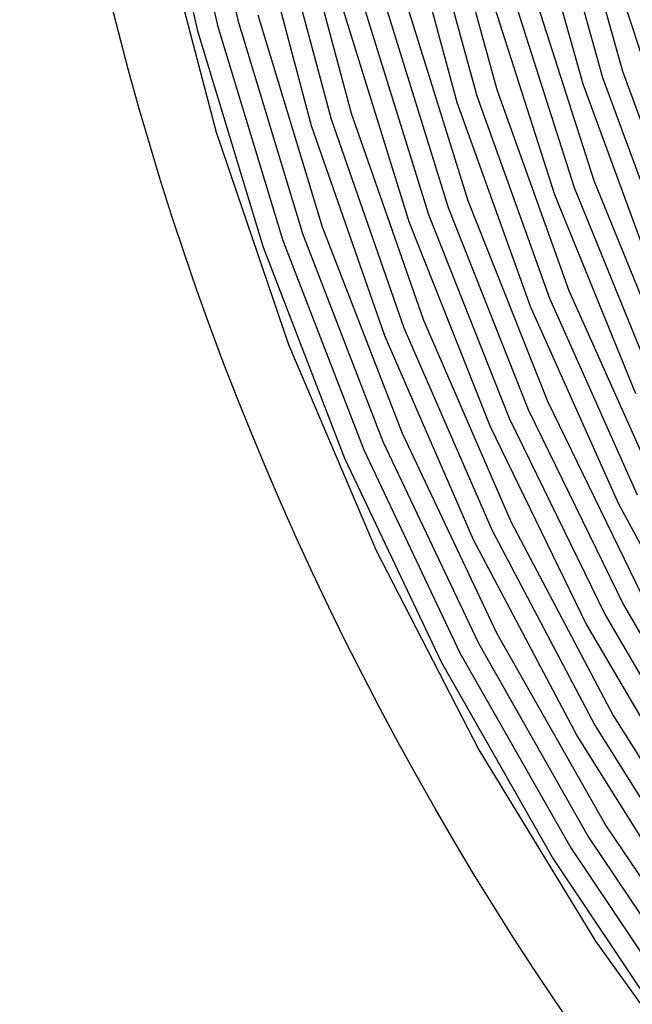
# Model space of a CAD drawing. Extents: x 0.63 to 8.47, y 0.57 to 6.57.
# Tile 2 of 45: x 0.63 to 1.22, y 1.89 to 2.84. Entities that reach past the tile are written whole.
import ezdxf

# ---------------------------------------------------------------- set-up
doc = ezdxf.new("R2010")
doc.units = 0

msp = doc.modelspace()

# ---------------------------------------------------------------- linework, layer by layer
at = {"layer": 'Default', "color": 5, "linetype": 'CONTINUOUS'}
for p, q in [((0.755949, 3.035555, -0.125), (0.803301, 2.82447, -0.125)), ((0.775585, 3.039225, -0.125), (0.822613, 2.829581, -0.125)), ((0.795221, 3.042896, -0.125), (0.841924, 2.834692, -0.125)), ((1.155889, 2.978656, -0.125), (1.209952, 2.786044, -0.125)), ((1.117041, 2.969329, -0.125), (1.171955, 2.773698, -0.125)), ((1.136465, 2.973993, -0.125), (1.190954, 2.779871, -0.125)), ((1.016375, 2.961045, -0.125), (1.070697, 2.762452, -0.125)), ((1.035826, 2.965597, -0.125), (1.089742, 2.768479, -0.125)), ((0.996924, 2.956493, -0.125), (1.051652, 2.756424, -0.125)), ((0.876752, 2.944264, -0.125), (0.931249, 2.739963, -0.125)), ((0.896228, 2.94871, -0.125), (0.950337, 2.745851, -0.125)), ((0.766963, 2.934924, -0.125), (0.821215, 2.727405, -0.125)), ((0.857277, 2.939819, -0.125), (0.91216, 2.734075, -0.125)), ((1.202647, 2.878779, -0.125), (1.265282, 2.687778, -0.125)), ((1.101729, 2.868722, -0.125), (1.163717, 2.674586, -0.125)), ((1.120973, 2.874079, -0.125), (1.182488, 2.681418, -0.125)), ((1.000797, 2.859148, -0.125), (1.062128, 2.662027, -0.125)), ((1.082484, 2.863365, -0.125), (1.144945, 2.667754, -0.125)), ((0.962239, 2.848686, -0.125), (1.024471, 2.648679, -0.125)), ((0.981518, 2.853917, -0.125), (1.0433, 2.655353, -0.125)), ((0.861235, 2.839803, -0.125), (0.922761, 2.637012, -0.125)), ((0.94296, 2.843455, -0.125), (1.005643, 2.642005, -0.125)), ((0.822613, 2.829581, -0.125), (0.884999, 2.623966, -0.125)), ((0.841924, 2.834692, -0.125), (0.90388, 2.630489, -0.125)), ((0.803301, 2.82447, -0.125), (0.866118, 2.617443, -0.125)), ((1.209952, 2.786044, -0.125), (1.278968, 2.598249, -0.125)), ((1.171955, 2.773698, -0.125), (1.242056, 2.58296, -0.125)), ((1.190954, 2.779871, -0.125), (1.260512, 2.590605, -0.125)), ((1.070697, 2.762452, -0.125), (1.140068, 2.568582, -0.125)), ((1.089742, 2.768479, -0.125), (1.158596, 2.576049, -0.125)), ((1.051652, 2.756424, -0.125), (1.12154, 2.561114, -0.125)), ((0.950337, 2.745851, -0.125), (1.019461, 2.547587, -0.125)), ((0.91216, 2.734075, -0.125), (0.982271, 2.532991, -0.125)), ((0.931249, 2.739963, -0.125), (1.000866, 2.540289, -0.125)), ((0.821215, 2.727405, -0.125), (0.890471, 2.524399, -0.125)), ((1.182488, 2.681418, -0.125), (1.258756, 2.494086, -0.125)), ((1.144945, 2.667754, -0.125), (1.222385, 2.477554, -0.125)), ((1.163717, 2.674586, -0.125), (1.24057, 2.48582, -0.125)), ((1.062128, 2.662027, -0.125), (1.138198, 2.470093, -0.125)), ((1.024471, 2.648679, -0.125), (1.101659, 2.453935, -0.125)), ((1.0433, 2.655353, -0.125), (1.119928, 2.462014, -0.125)), ((1.005643, 2.642005, -0.125), (1.083389, 2.445856, -0.125)), ((0.90388, 2.630489, -0.125), (0.980755, 2.431403, -0.125)), ((0.922761, 2.637012, -0.125), (0.999103, 2.439303, -0.125)), ((0.884999, 2.623966, -0.125), (0.962407, 2.423504, -0.125)), ((0.866118, 2.617443, -0.125), (0.944059, 2.415604, -0.125)), ((1.158596, 2.576049, -0.125), (1.241986, 2.389438, -0.125)), ((1.140068, 2.568582, -0.125), (1.224084, 2.380574, -0.125)), ((1.12154, 2.561114, -0.125), (1.206182, 2.37171, -0.125)), ((1.019461, 2.547587, -0.125), (1.103215, 2.355027, -0.125)), ((1.000866, 2.540289, -0.125), (1.085217, 2.34636, -0.125)), ((0.982271, 2.532991, -0.125), (1.067219, 2.337692, -0.125)), ((0.890471, 2.524399, -0.125), (0.974361, 2.326991, -0.125)), ((1.138198, 2.470093, -0.125), (1.228574, 2.284444, -0.125)), ((1.119928, 2.462014, -0.125), (1.210967, 2.275007, -0.125)), ((1.101659, 2.453935, -0.125), (1.193361, 2.265569, -0.125)), ((1.083389, 2.445856, -0.125), (1.175755, 2.256132, -0.125)), ((0.999103, 2.439303, -0.125), (1.089844, 2.247756, -0.125)), ((0.962407, 2.423504, -0.125), (1.054415, 2.22929, -0.125)), ((0.980755, 2.431403, -0.125), (1.07213, 2.238523, -0.125)), ((0.944059, 2.415604, -0.125), (1.036701, 2.220057, -0.125)), ((1.206182, 2.37171, -0.125), (1.305083, 2.189325, -0.125)), ((1.103215, 2.355027, -0.125), (1.201133, 2.169248, -0.125)), ((1.067219, 2.337692, -0.125), (1.166533, 2.149272, -0.125)), ((1.085217, 2.34636, -0.125), (1.183833, 2.15926, -0.125)), ((0.974361, 2.326991, -0.125), (1.072436, 2.136233, -0.125)), ((1.210967, 2.275007, -0.125), (1.315898, 2.095405, -0.125)), ((1.193361, 2.265569, -0.125), (1.299056, 2.084663, -0.125)), ((1.175755, 2.256132, -0.125), (1.282214, 2.073921, -0.125)), ((1.089844, 2.247756, -0.125), (1.194492, 2.063419, -0.125)), ((1.07213, 2.238523, -0.125), (1.177508, 2.052902, -0.125)), ((1.054415, 2.22929, -0.125), (1.160524, 2.042386, -0.125)), ((1.036701, 2.220057, -0.125), (1.14354, 2.03187, -0.125)), ((1.201133, 2.169248, -0.125), (1.31267, 1.991291, -0.125)), ((1.183833, 2.15926, -0.125), (1.296165, 1.980038, -0.125)), ((1.166533, 2.149272, -0.125), (1.27966, 1.968785, -0.125)), ((1.072436, 2.136233, -0.125), (1.184175, 1.953142, -0.125)), ((1.194492, 2.063419, -0.125), (1.312478, 1.887299, -0.125)), ((1.177508, 2.052902, -0.125), (1.296317, 1.875557, -0.125)), ((1.160524, 2.042386, -0.125), (1.280156, 1.863815, -0.125)), ((1.14354, 2.03187, -0.125), (1.263995, 1.852073, -0.125)), ((1.184175, 1.953142, -0.125), (1.30898, 1.778697, -0.125))]:
    msp.add_line(p, q, dxfattribs=at)
at = {"layer": 'Default', "color": 132, "linetype": 'CONTINUOUS'}
msp.add_circle((3.633208, 3.573408), 3, dxfattribs=at)

doc.saveas('drawing.dxf')
